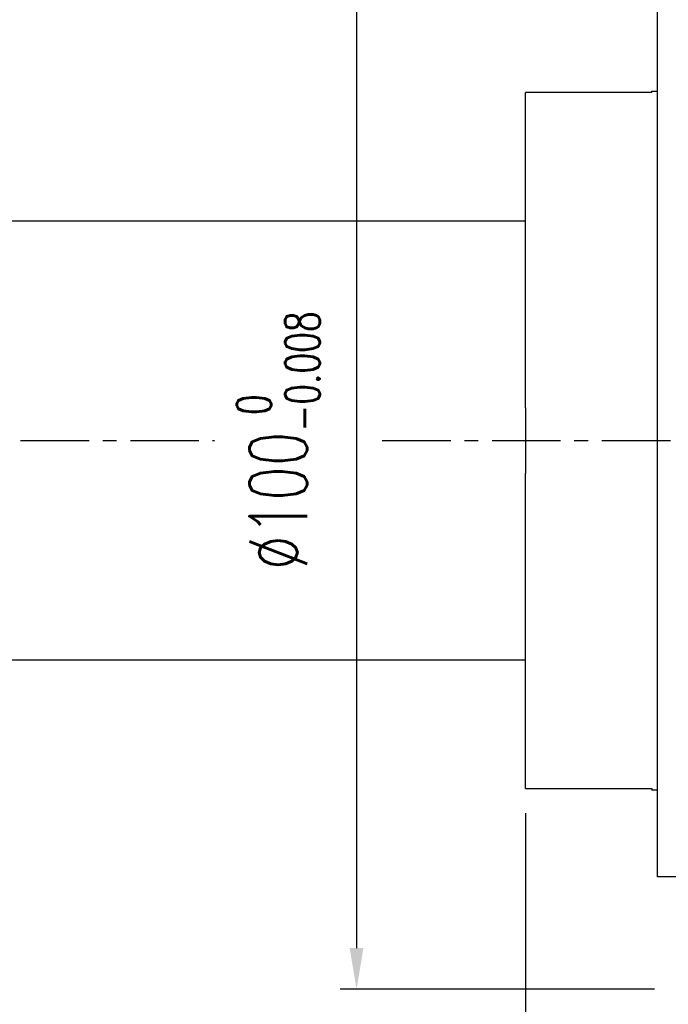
# Model space of a CAD drawing. Header units: millimetres. Extents: x -96 to 653, y -113 to 115.
# Tile 51 of 99: x 287 to 346, y -51 to 38. Entities that reach past the tile are written whole.
import ezdxf

# ---------------------------------------------------------------- set-up
doc = ezdxf.new("R2010")
doc.units = ezdxf.units.MM
doc.linetypes.add('CENTER', pattern=[2, 1.25, -0.25, 0.25, -0.25])
for name, color, linetype in [('CL', 1, 'CENTER'), ('DIM', 4, 'Continuous'), ('OUT', 3, 'Continuous')]:
    doc.layers.add(name, color=color, linetype=linetype)
doc.styles.add('DIM-7', font='SIMPLEX.shx', dxfattribs={"width": 0.7, "bigfont": 'chineset.shx'})
doc.dimstyles.new('CNS', dxfattribs={"dimtxt": 3.5, "dimasz": 2.5, "dimexe": 1, "dimexo": 1.5, "dimgap": 0.09, "dimtad": 0, "dimdsep": 46, "dimtxsty": 'DIM-7', "dimcen": 0.09, "dimclrd": 1, "dimclre": 1, "dimclrt": 4, "dimadec": 0, "dimazin": 0, "dimtfac": 1, "dimtix": 1, "dimtmove": 2, "dimatfit": 3, "dimfxl": 1, "dimtvp": 0.971429, "dimtolj": 1, "dimarcsym": 0})

# ---------------------------------------------------------------- blocks, each defined once
blk = doc.blocks.new('*D21')
at = {"layer": 'DEFPOINTS', "color": 0}
for p in [(333.26, -31.708), (433.26, -39.75), (433.26, -96.801)]:
    blk.add_point(p, dxfattribs=at)
at = {"layer": 'DIM', "color": 7, "lineweight": -2}
for p, q in [((333.26, -33.958), (333.26, -98.301)), ((433.26, -42), (433.26, -98.301)), ((337.01, -96.801), (429.51, -96.801))]:
    blk.add_line(p, q, dxfattribs=at)
at = {"layer": 'DIM', "color": 7}
for points in [[(337.01, -96.176), (337.01, -97.426), (333.26, -96.801)], [(429.51, -96.176), (429.51, -97.426), (433.26, -96.801)]]:
    blk.add_solid(points, dxfattribs=at)
at = {"layer": 'DIM', "color": 7, "insert": (383.26, -91.701), "char_height": 5.25, "attachment_point": 5, "style": 'DIM-7'}
blk.add_mtext('\\A1;100', dxfattribs=at)
blk = doc.blocks.new('*D22')
at = {"layer": 'DEFPOINTS', "color": 0}
for p in [(347.26, 50), (317.851, -50), (347.26, -50)]:
    blk.add_point(p, dxfattribs=at)
at = {"layer": 'DIM', "color": 7, "lineweight": -2}
for p, q in [((345.01, 50), (316.351, 50)), ((317.851, 46.25), (317.851, -46.25)), ((345.01, -50), (316.351, -50))]:
    blk.add_line(p, q, dxfattribs=at)
at = {"layer": 'DIM', "color": 7}
for points in [[(317.226, 46.25), (318.476, 46.25), (317.851, 50)], [(317.226, -46.25), (318.476, -46.25), (317.851, -50)]]:
    blk.add_solid(points, dxfattribs=at)
at = {"layer": 'DIM', "color": 7, "insert": (310.711, 0), "char_height": 5.25, "attachment_point": 5, "rotation": 90, "style": 'DIM-7'}
blk.add_mtext('\\A1;%%C100{\\H3.150000;\\S 0^ -0.008;}', dxfattribs=at)

msp = doc.modelspace()

# ---------------------------------------------------------------- linework, layer by layer
at = {"layer": 'CL', "color": 0, "ltscale": 5}
for p, q in [((287.237, 0), (304.905, 0)), ((320.196, 0), (437.26, 0))]:
    msp.add_line(p, q, dxfattribs=at)
at = {"layer": 'OUT', "color": 7}
for p, q in [((345.26, -39.75), (345.26, 39.75)), ((333.26, 3), (333.26, 31.708)), ((344.76, 31.708), (333.26, 31.708)), ((344.76, 31.85), (345.26, 31.85)), ((344.76, 31.708), (344.76, 31.85)), ((333.26, 20), (249.003, 20)), ((333.26, 3), (333.26, -3)), ((333.26, -31.708), (333.26, -3)), ((333.26, -20), (249.003, -20)), ((333.26, -31.708), (344.76, -31.708)), ((344.76, -31.708), (344.76, -31.85)), ((345.26, -31.85), (344.76, -31.85)), ((347.26, -39.75), (345.26, -39.75))]:
    msp.add_line(p, q, dxfattribs=at)

# ---------------------------------------------------------------- dimensions: what is measured, and where the dimension line sits
at = {"layer": 'DIM', "color": 7}
dim = msp.add_linear_dim(base=(317.851, -50), p1=(347.26, 50), p2=(347.26, -50), angle=90, text='%%C<>', dimstyle='CNS', override={"dimscale": 1.5, "dimclrd": 7, "dimclre": 7, "dimclrt": 7, "dimtol": 1, "dimtm": 0.008, "dimtfac": 0.6, "dimtdec": 3}, dxfattribs=at)
dim.commit()
dim.dimension.update_dxf_attribs({"geometry": '*D22', "text_midpoint": (310.711, 0)})
dim = msp.add_linear_dim(base=(433.26, -96.801), p1=(333.26, -31.708), p2=(433.26, -39.75), angle=180, dimstyle='CNS', override={"dimscale": 1.5, "dimclrd": 7, "dimclre": 7, "dimclrt": 7}, dxfattribs=at)
dim.commit()
dim.dimension.update_dxf_attribs({"geometry": '*D21', "text_midpoint": (383.26, -91.701)})

doc.saveas('drawing.dxf')
